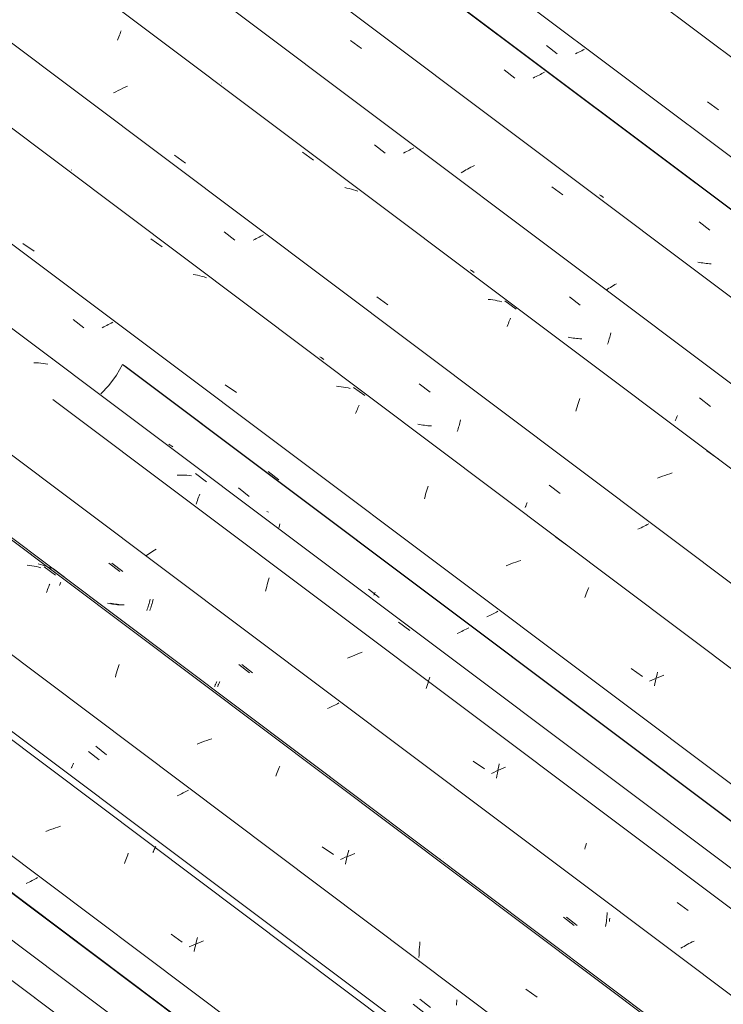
# Model space of a CAD drawing. Header units: metres. Extents: x 6.5 to 21.8, y 0.9 to 11.2.
# Tile 62 of 112: x 14 to 14.6, y 6.1 to 6.9. Entities that reach past the tile are written whole.
import ezdxf

# ---------------------------------------------------------------- set-up
doc = ezdxf.new("R2010")
doc.units = ezdxf.units.M
doc.layers.add('A-GLAZ-CWMG', color=7, linetype='Continuous', lineweight=5)

# ---------------------------------------------------------------- blocks, each defined once
blk = doc.blocks.new('FP_63-ISO_02')
at = {"layer": 'A-GLAZ-CWMG', "color": 9, "true_color": 0xc0c0c0}
for p, q in [((14.42496, 6.89305), (14.4342, 6.88585)), ((14.45135, 6.88666), (14.45, 6.88602)), ((14.45268, 6.8873), (14.45135, 6.88666)), ((14.45399, 6.88796), (14.45268, 6.8873)), ((14.45528, 6.88862), (14.45399, 6.88796)), ((14.45655, 6.88928), (14.45528, 6.88862)), ((14.45779, 6.88995), (14.45655, 6.88928))]:
    blk.add_line(p, q, dxfattribs=at)
blk = doc.blocks.new('FP_64-ISO_02')
at = {"layer": 'A-GLAZ-CWMG'}
blk.add_line((17.0559, 5.02773), (13.73104, 7.52322), dxfattribs=at)
at = {"layer": 'A-GLAZ-CWMG', "color": 9, "true_color": 0xc0c0c0}
blk.add_line((14.56348, 6.84458), (14.57306, 6.83777), dxfattribs=at)
blk = doc.blocks.new('Rectangular Mullion - Telha Fibrocimento - Ondulada-1908998-ISO_02')
at = {"layer": 'A-GLAZ-CWMG'}
blk.add_line((16.99501, 4.98733), (13.84113, 7.35449), dxfattribs=at)
for name in ['FP_63-ISO_02', 'FP_64-ISO_02']:
    blk.add_blockref(name, (0, 0), dxfattribs=at)
blk = doc.blocks.new('FP_208-ISO_02')
at = {"layer": 'A-GLAZ-CWMG'}
blk.add_line((15.66098, 4.81503), (13.68773, 6.29606), dxfattribs=at)
blk = doc.blocks.new('Rectangular Mullion - Telha Fibrocimento - Ondulada-V194-ISO_02')
at = {"layer": 'A-GLAZ-CWMG'}
for p, q in [((15.72112, 4.84516), (13.74441, 6.32879)), ((15.72333, 4.84389), (13.7447, 6.32896))]:
    blk.add_line(p, q, dxfattribs=at)
blk.add_blockref('FP_208-ISO_02', (0, 0), dxfattribs=at)
blk = doc.blocks.new('FP_221-ISO_02')
at = {"layer": 'A-GLAZ-CWMG'}
blk.add_line((15.68488, 4.83182), (13.6272, 6.37622), dxfattribs=at)
blk = doc.blocks.new('FP_222-ISO_02')
at = {"layer": 'A-GLAZ-CWMG', "color": 9, "true_color": 0xc0c0c0}
for p, q in [((13.97815, 6.17236), (13.97683, 6.17174)), ((13.97945, 6.17298), (13.97815, 6.17236)), ((13.98072, 6.17361), (13.97945, 6.17298)), ((13.98198, 6.17425), (13.98072, 6.17361)), ((13.98322, 6.17489), (13.98198, 6.17425)), ((13.98443, 6.17553), (13.98322, 6.17489)), ((13.98562, 6.17617), (13.98443, 6.17553)), ((13.98679, 6.17682), (13.98562, 6.17617))]:
    blk.add_line(p, q, dxfattribs=at)
blk = doc.blocks.new('FP_223-ISO_02')
at = {"layer": 'A-GLAZ-CWMG'}
blk.add_line((15.81543, 4.90622), (13.83877, 6.38982), dxfattribs=at)
at = {"layer": 'A-GLAZ-CWMG', "color": 9, "true_color": 0xc0c0c0}
for p, q in [((14.00644, 6.22106), (14.0043, 6.22039)), ((13.99585, 6.21735), (13.99376, 6.21651)), ((13.99794, 6.21817), (13.99585, 6.21735)), ((14.00005, 6.21894), (13.99794, 6.21817)), ((14.00217, 6.21969), (14.00005, 6.21894)), ((14.0043, 6.22039), (14.00217, 6.21969)), ((14.06383, 6.19515), (14.06437, 6.19656)), ((14.06437, 6.19656), (14.06489, 6.19791)), ((14.06167, 6.18909), (14.06221, 6.19067)), ((14.06221, 6.19067), (14.06276, 6.19221)), ((14.06276, 6.19221), (14.0633, 6.1937)), ((14.0633, 6.1937), (14.06383, 6.19515)), ((14.10166, 6.12809), (14.1113, 6.12137)), ((14.12345, 6.11995), (14.12138, 6.11908)), ((14.12245, 6.11733), (14.1229, 6.11933)), ((14.1229, 6.11933), (14.12337, 6.12131)), ((14.12337, 6.12131), (14.12386, 6.12325)), ((14.12554, 6.12078), (14.12345, 6.11995)), ((14.12386, 6.12325), (14.12435, 6.12516)), ((14.12764, 6.12158), (14.12554, 6.12078)), ((14.12975, 6.12235), (14.12764, 6.12158)), ((14.11933, 6.11819), (14.11729, 6.11726)), ((14.12138, 6.11908), (14.11933, 6.11819)), ((14.12159, 6.11325), (14.12201, 6.1153)), ((14.12201, 6.1153), (14.12245, 6.11733))]:
    blk.add_line(p, q, dxfattribs=at)
blk = doc.blocks.new('FP_224-ISO_02')
at = {"layer": 'A-GLAZ-CWMG', "color": 9, "true_color": 0xc0c0c0}
for p, q in [((14.03064, 6.28542), (14.03986, 6.27823)), ((14.10829, 6.24786), (14.107, 6.24725)), ((14.10957, 6.24847), (14.10829, 6.24786)), ((14.11082, 6.24909), (14.10957, 6.24847)), ((14.11206, 6.24972), (14.11082, 6.24909)), ((14.11327, 6.25035), (14.11206, 6.24972)), ((14.11447, 6.25098), (14.11327, 6.25035)), ((14.11564, 6.25161), (14.11447, 6.25098)), ((14.11679, 6.25225), (14.11564, 6.25161)), ((14.3474, 6.06704), (14.34755, 6.06856)), ((14.34755, 6.06856), (14.34768, 6.07009)), ((14.34768, 6.07009), (14.3478, 6.07162)), ((14.31016, 6.06787), (14.31939, 6.0607))]:
    blk.add_line(p, q, dxfattribs=at)
blk = doc.blocks.new('FP_225-ISO_02')
at = {"layer": 'A-GLAZ-CWMG'}
blk.add_line((15.9449, 4.98081), (13.88722, 6.52522), dxfattribs=at)
at = {"layer": 'A-GLAZ-CWMG', "color": 9, "true_color": 0xc0c0c0}
for p, q in [((13.97992, 6.44546), (13.97789, 6.44566)), ((13.98192, 6.44521), (13.97992, 6.44546)), ((13.98391, 6.4449), (13.98192, 6.44521)), ((13.98587, 6.44454), (13.98391, 6.4449)), ((13.98781, 6.44411), (13.98587, 6.44454)), ((13.98971, 6.44364), (13.98781, 6.44411)), ((13.99247, 6.44438), (14.00206, 6.43731)), ((13.99491, 6.4237), (13.99542, 6.42497)), ((13.99542, 6.42497), (13.99592, 6.42619)), ((13.99592, 6.42619), (13.9964, 6.42736)), ((13.9964, 6.42736), (13.99688, 6.42848)), ((13.99688, 6.42848), (13.99733, 6.42956)), ((13.99439, 6.42238), (13.99491, 6.4237)), ((14.05533, 6.355), (14.05586, 6.35679)), ((14.05586, 6.35679), (14.0564, 6.35854)), ((14.0564, 6.35854), (14.05694, 6.36024)), ((14.05378, 6.34944), (14.05429, 6.35133)), ((14.05429, 6.35133), (14.0548, 6.35318)), ((14.0548, 6.35318), (14.05533, 6.355)), ((14.1262, 6.29266), (14.12411, 6.29183)), ((14.1283, 6.29345), (14.1262, 6.29266)), ((14.13041, 6.29422), (14.1283, 6.29345)), ((14.13254, 6.29494), (14.13041, 6.29422)), ((14.13468, 6.29563), (14.13254, 6.29494)), ((14.13682, 6.29628), (14.13468, 6.29563)), ((14.19471, 6.27154), (14.19524, 6.27287)), ((14.19201, 6.26419), (14.19256, 6.26575)), ((14.19256, 6.26575), (14.19311, 6.26726)), ((14.19311, 6.26726), (14.19365, 6.26873)), ((14.19365, 6.26873), (14.19418, 6.27016)), ((14.19418, 6.27016), (14.19471, 6.27154)), ((14.23189, 6.20335), (14.24153, 6.19662)), ((14.25315, 6.19455), (14.25362, 6.19651)), ((14.25362, 6.19651), (14.25411, 6.19844)), ((14.25579, 6.19598), (14.2537, 6.19516)), ((14.25411, 6.19844), (14.25462, 6.20034)), ((14.2579, 6.19677), (14.25579, 6.19598)), ((14.26002, 6.19752), (14.2579, 6.19677)), ((14.24956, 6.19343), (14.24752, 6.19251)), ((14.25162, 6.19431), (14.24956, 6.19343)), ((14.2537, 6.19516), (14.25162, 6.19431)), ((14.2518, 6.1885), (14.25223, 6.19055)), ((14.25223, 6.19055), (14.25268, 6.19256)), ((14.25268, 6.19256), (14.25315, 6.19455)), ((14.31558, 6.11706), (14.31577, 6.11928)), ((14.31577, 6.11928), (14.316, 6.12149)), ((14.3152, 6.11036), (14.31529, 6.1126)), ((14.31529, 6.1126), (14.31542, 6.11484)), ((14.31542, 6.11484), (14.31558, 6.11706)), ((14.31513, 6.10811), (14.3152, 6.11036)), ((14.40726, 6.0808), (14.41691, 6.07405))]:
    blk.add_line(p, q, dxfattribs=at)
blk = doc.blocks.new('FP_226-ISO_02')
at = {"layer": 'A-GLAZ-CWMG', "color": 9, "true_color": 0xc0c0c0}
for p, q in [((14.04822, 6.4476), (14.05745, 6.44041)), ((14.08343, 6.4153), (14.08378, 6.41661)), ((14.04842, 6.41284), (14.04701, 6.41316)), ((14.04984, 6.41256), (14.04842, 6.41284)), ((14.05127, 6.41231), (14.04984, 6.41256)), ((14.05271, 6.41209), (14.05127, 6.41231)), ((14.05417, 6.41191), (14.05271, 6.41209)), ((14.05564, 6.41176), (14.05417, 6.41191)), ((14.05711, 6.41165), (14.05564, 6.41176)), ((14.0586, 6.41156), (14.05711, 6.41165)), ((14.08088, 6.40679), (14.08125, 6.40793)), ((14.08125, 6.40793), (14.08163, 6.40909)), ((14.08163, 6.40909), (14.082, 6.41028)), ((14.082, 6.41028), (14.08236, 6.4115)), ((14.08236, 6.4115), (14.08273, 6.41274)), ((14.08273, 6.41274), (14.08308, 6.41401)), ((14.08308, 6.41401), (14.08343, 6.4153)), ((14.1601, 6.36043), (14.16933, 6.35325)), ((14.13919, 6.34132), (14.13937, 6.34173)), ((14.13937, 6.34173), (14.13957, 6.34218)), ((14.13957, 6.34218), (14.13978, 6.34267)), ((14.13978, 6.34267), (14.14001, 6.34319)), ((14.14001, 6.34319), (14.14025, 6.34374)), ((14.14025, 6.34374), (14.14051, 6.34434)), ((14.14051, 6.34434), (14.14079, 6.34496)), ((14.14079, 6.34496), (14.14108, 6.34563)), ((14.23773, 6.32288), (14.23647, 6.32228)), ((14.23897, 6.32347), (14.23773, 6.32288)), ((14.2402, 6.32408), (14.23897, 6.32347)), ((14.2414, 6.32469), (14.2402, 6.32408)), ((14.24259, 6.3253), (14.2414, 6.32469)), ((14.24376, 6.32592), (14.24259, 6.3253)), ((14.24491, 6.32654), (14.24376, 6.32592)), ((14.24604, 6.32716), (14.24491, 6.32654)), ((14.33345, 6.19291), (14.33342, 6.19298)), ((14.47704, 6.14362), (14.47717, 6.14515)), ((14.47717, 6.14515), (14.47729, 6.14668)), ((14.43965, 6.1429), (14.44888, 6.13573)), ((14.47608, 6.13611), (14.47631, 6.13759)), ((14.47631, 6.13759), (14.47652, 6.13908)), ((14.47652, 6.13908), (14.47671, 6.14059)), ((14.47671, 6.14059), (14.47688, 6.1421)), ((14.47688, 6.1421), (14.47704, 6.14362)), ((14.47584, 6.13465), (14.47608, 6.13611))]:
    blk.add_line(p, q, dxfattribs=at)
blk = doc.blocks.new('FP_227-ISO_02')
at = {"layer": 'A-GLAZ-CWMG'}
blk.add_line((16.05746, 5.04394), (13.99978, 6.58834), dxfattribs=at)
at = {"layer": 'A-GLAZ-CWMG', "color": 9, "true_color": 0xc0c0c0}
for p, q in [((14.08749, 6.45865), (14.08613, 6.45784)), ((14.08886, 6.45945), (14.08749, 6.45865)), ((14.08098, 6.45453), (14.07975, 6.4537)), ((14.08223, 6.45536), (14.08098, 6.45453)), ((14.0835, 6.45619), (14.08223, 6.45536)), ((14.08481, 6.45702), (14.0835, 6.45619)), ((14.08613, 6.45784), (14.08481, 6.45702)), ((14.45838, 6.20293), (14.45877, 6.20439)), ((14.45877, 6.20439), (14.45917, 6.20582)), ((14.45917, 6.20582), (14.4594, 6.20661)), ((14.45801, 6.20146), (14.45838, 6.20293)), ((14.54616, 6.11925), (14.54475, 6.11846)), ((14.54759, 6.12003), (14.54616, 6.11925)), ((14.54904, 6.12079), (14.54759, 6.12003)), ((14.55051, 6.12154), (14.54904, 6.12079)), ((14.552, 6.12227), (14.55051, 6.12154)), ((14.54199, 6.11686), (14.54065, 6.11604)), ((14.54336, 6.11766), (14.54199, 6.11686)), ((14.54475, 6.11846), (14.54336, 6.11766))]:
    blk.add_line(p, q, dxfattribs=at)
blk = doc.blocks.new('FP_228-ISO_02')
at = {"layer": 'A-GLAZ-CWMG', "color": 9, "true_color": 0xc0c0c0}
for p, q in [((14.15982, 6.51223), (14.16905, 6.50503)), ((14.19432, 6.47737), (14.19468, 6.47863)), ((14.19468, 6.47863), (14.19503, 6.47992)), ((14.19503, 6.47992), (14.19537, 6.48124)), ((14.2717, 6.42506), (14.28093, 6.41787)), ((14.35569, 6.3907), (14.35448, 6.39006)), ((14.35689, 6.39135), (14.35569, 6.3907)), ((14.35806, 6.39199), (14.35689, 6.39135)), ((14.3494, 6.38752), (14.34809, 6.38691)), ((14.3507, 6.38815), (14.3494, 6.38752)), ((14.35198, 6.38878), (14.3507, 6.38815)), ((14.35324, 6.38942), (14.35198, 6.38878)), ((14.35448, 6.39006), (14.35324, 6.38942))]:
    blk.add_line(p, q, dxfattribs=at)
blk = doc.blocks.new('Rectangular Mullion - Telha Fibrocimento - Ondulada-V213-ISO_02')
at = {"layer": 'A-GLAZ-CWMG'}
for p, q in [((14.05992, 6.61847), (14.06213, 6.61721)), ((16.11761, 5.07407), (14.05992, 6.61847)), ((16.11981, 5.0728), (14.06213, 6.61721)), ((16.00549, 5.00852), (13.94781, 6.55292)), ((15.87613, 4.93374), (13.89749, 6.41882)), ((15.74608, 4.85848), (13.76855, 6.34273))]:
    blk.add_line(p, q, dxfattribs=at)
blk.add_polyline3d([(14.04125, 6.59321, 0), (14.04811, 6.60052, 0), (14.05461, 6.60925, 0), (14.05992, 6.61847, 0)], dxfattribs=at)
for name in ['FP_227-ISO_02', 'FP_225-ISO_02', 'FP_228-ISO_02', 'FP_226-ISO_02', 'FP_223-ISO_02', 'FP_221-ISO_02', 'FP_224-ISO_02', 'FP_222-ISO_02']:
    blk.add_blockref(name, (0, 0), dxfattribs=at)
blk = doc.blocks.new('FP_235-ISO_02')
at = {"layer": 'A-GLAZ-CWMG'}
blk.add_line((15.82298, 4.90778), (13.8479, 6.39019), dxfattribs=at)
at = {"layer": 'A-GLAZ-CWMG', "color": 9, "true_color": 0xc0c0c0}
for p, q in [((14.08607, 6.19841), (14.08647, 6.19933)), ((14.08647, 6.19933), (14.08686, 6.20021)), ((14.08686, 6.20021), (14.08724, 6.20104)), ((14.08724, 6.20104), (14.0876, 6.20184)), ((14.0876, 6.20184), (14.08794, 6.20259)), ((14.08794, 6.20259), (14.08827, 6.20329)), ((14.08827, 6.20329), (14.08858, 6.20396))]:
    blk.add_line(p, q, dxfattribs=at)
blk = doc.blocks.new('FP_236-ISO_02')
at = {"layer": 'A-GLAZ-CWMG', "color": 9, "true_color": 0xc0c0c0}
for p, q in [((14.03685, 6.28986), (14.04607, 6.28266)), ((14.01601, 6.27152), (14.01624, 6.27204)), ((14.01624, 6.27204), (14.0165, 6.27261)), ((14.0165, 6.27261), (14.01678, 6.27323)), ((14.01678, 6.27323), (14.01707, 6.27389)), ((14.01707, 6.27389), (14.01739, 6.27459)), ((14.01739, 6.27459), (14.01772, 6.27534)), ((14.0158, 6.27105), (14.01601, 6.27152)), ((14.20982, 6.12266), (14.20979, 6.12275)), ((14.31598, 6.0721), (14.32519, 6.06492))]:
    blk.add_line(p, q, dxfattribs=at)
blk = doc.blocks.new('FP_237-ISO_02')
at = {"layer": 'A-GLAZ-CWMG'}
blk.add_line((15.94736, 4.98107), (13.73104, 6.64454), dxfattribs=at)
at = {"layer": 'A-GLAZ-CWMG', "color": 9, "true_color": 0xc0c0c0}
for p, q in [((13.9893, 6.44646), (13.98739, 6.44695)), ((13.99118, 6.44591), (13.9893, 6.44646)), ((13.99303, 6.4453), (13.99118, 6.44591)), ((13.99484, 6.44463), (13.99303, 6.4453)), ((13.99663, 6.4439), (13.99484, 6.44463)), ((13.99837, 6.44312), (13.99663, 6.4439)), ((14.00048, 6.44272), (14.01002, 6.4356)), ((14.00557, 6.42818), (14.00593, 6.42898)), ((14.00593, 6.42898), (14.00627, 6.42974)), ((14.00627, 6.42974), (14.0066, 6.43047)), ((14.0066, 6.43047), (14.00691, 6.43115))]:
    blk.add_line(p, q, dxfattribs=at)
blk = doc.blocks.new('FP_238-ISO_02')
at = {"layer": 'A-GLAZ-CWMG', "color": 9, "true_color": 0xc0c0c0}
for p, q in [((14.05083, 6.44757), (14.06006, 6.44037)), ((14.08603, 6.41526), (14.08638, 6.41657)), ((14.051, 6.41283), (14.04959, 6.41315)), ((14.05242, 6.41255), (14.051, 6.41283)), ((14.05385, 6.4123), (14.05242, 6.41255)), ((14.05529, 6.41209), (14.05385, 6.4123)), ((14.05675, 6.41191), (14.05529, 6.41209)), ((14.05822, 6.41176), (14.05675, 6.41191)), ((14.0597, 6.41164), (14.05822, 6.41176)), ((14.06118, 6.41156), (14.0597, 6.41164)), ((14.08347, 6.40678), (14.08384, 6.40791)), ((14.08384, 6.40791), (14.08422, 6.40907)), ((14.08422, 6.40907), (14.08459, 6.41026)), ((14.08459, 6.41026), (14.08496, 6.41147)), ((14.08496, 6.41147), (14.08532, 6.41271)), ((14.08532, 6.41271), (14.08568, 6.41398)), ((14.08568, 6.41398), (14.08603, 6.41526)), ((14.16269, 6.36038), (14.17191, 6.35319)), ((14.14175, 6.34131), (14.14193, 6.34172)), ((14.14193, 6.34172), (14.14212, 6.34217)), ((14.14212, 6.34217), (14.14234, 6.34266)), ((14.14234, 6.34266), (14.14257, 6.34318)), ((14.14257, 6.34318), (14.14282, 6.34374)), ((14.14282, 6.34374), (14.14308, 6.34433)), ((14.14308, 6.34433), (14.14335, 6.34496)), ((14.14335, 6.34496), (14.14364, 6.34562)), ((14.33596, 6.19289), (14.33593, 6.19297)), ((14.44217, 6.14281), (14.45139, 6.13564)), ((14.47909, 6.13894), (14.47928, 6.14044)), ((14.47928, 6.14044), (14.47946, 6.14195))]:
    blk.add_line(p, q, dxfattribs=at)
blk = doc.blocks.new('FP_239-ISO_02')
at = {"layer": 'A-GLAZ-CWMG'}
blk.add_line((16.08136, 5.06073), (13.73104, 6.82477), dxfattribs=at)
at = {"layer": 'A-GLAZ-CWMG', "color": 9, "true_color": 0xc0c0c0}
for p, q in [((13.98551, 6.61998), (13.98344, 6.62005)), ((13.98756, 6.61985), (13.98551, 6.61998)), ((13.98959, 6.61967), (13.98756, 6.61985)), ((13.9916, 6.61944), (13.98959, 6.61967)), ((13.99359, 6.61915), (13.9916, 6.61944)), ((13.99931, 6.62395), (13.99926, 6.62404)), ((13.99934, 6.6238), (13.99931, 6.62395)), ((13.99932, 6.62361), (13.99934, 6.6238)), ((13.99556, 6.61881), (13.99359, 6.61915)), ((14.10913, 6.5233), (14.10703, 6.52324)), ((14.11122, 6.5233), (14.10913, 6.5233)), ((14.1133, 6.52326), (14.11122, 6.5233)), ((14.11536, 6.52316), (14.1133, 6.52326)), ((14.1174, 6.52301), (14.11536, 6.52316)), ((14.11942, 6.52281), (14.1174, 6.52301)), ((14.12264, 6.52457), (14.13227, 6.51756)), ((14.12381, 6.49991), (14.12435, 6.50139)), ((14.12435, 6.50139), (14.12489, 6.50283)), ((14.12489, 6.50283), (14.12541, 6.50423)), ((14.12541, 6.50423), (14.12593, 6.50558)), ((14.12593, 6.50558), (14.12645, 6.50688)), ((14.12327, 6.49838), (14.12381, 6.49991)), ((14.18501, 6.43121), (14.18551, 6.4331)), ((14.18551, 6.4331), (14.18603, 6.43496)), ((14.18313, 6.42336), (14.18358, 6.42536)), ((14.18358, 6.42536), (14.18404, 6.42734)), ((14.18404, 6.42734), (14.18452, 6.42929)), ((14.18452, 6.42929), (14.18501, 6.43121)), ((14.29762, 6.39674), (14.30723, 6.38968)), ((14.25576, 6.36663), (14.25373, 6.36569)), ((14.2578, 6.36754), (14.25576, 6.36663)), ((14.25986, 6.36842), (14.2578, 6.36754)), ((14.26194, 6.36927), (14.25986, 6.36842)), ((14.26403, 6.37009), (14.26194, 6.36927)), ((14.26614, 6.37088), (14.26403, 6.37009)), ((14.32403, 6.34778), (14.32457, 6.34931)), ((14.32133, 6.33956), (14.32187, 6.34128)), ((14.32187, 6.34128), (14.32241, 6.34296)), ((14.32241, 6.34296), (14.32295, 6.34461)), ((14.32295, 6.34461), (14.32349, 6.34622)), ((14.32349, 6.34622), (14.32403, 6.34778)), ((14.36195, 6.2772), (14.37159, 6.27051)), ((14.38345, 6.27075), (14.38389, 6.27278)), ((14.38389, 6.27278), (14.38434, 6.27478)), ((14.38972, 6.27204), (14.38765, 6.27117)), ((14.37955, 6.26742), (14.37758, 6.26642)), ((14.38154, 6.2684), (14.37955, 6.26742)), ((14.38356, 6.26935), (14.38154, 6.2684)), ((14.3819, 6.2624), (14.38225, 6.26452)), ((14.38225, 6.26452), (14.38263, 6.26662)), ((14.38263, 6.26662), (14.38303, 6.2687)), ((14.38303, 6.2687), (14.38345, 6.27075)), ((14.3856, 6.27027), (14.38356, 6.26935)), ((14.38765, 6.27117), (14.3856, 6.27027)), ((14.5374, 6.15537), (14.54706, 6.14866))]:
    blk.add_line(p, q, dxfattribs=at)
blk = doc.blocks.new('FP_240-ISO_02')
at = {"layer": 'A-GLAZ-CWMG', "color": 9, "true_color": 0xc0c0c0}
for p, q in [((14.01734, 6.65724), (14.02658, 6.65004)), ((14.04894, 6.65355), (14.04767, 6.65287)), ((14.0502, 6.65423), (14.04894, 6.65355)), ((14.05143, 6.65491), (14.0502, 6.65423)), ((14.04369, 6.65087), (14.04232, 6.65022)), ((14.04504, 6.65153), (14.04369, 6.65087)), ((14.04637, 6.6522), (14.04504, 6.65153)), ((14.04767, 6.65287), (14.04637, 6.6522)), ((14.10082, 6.54914), (14.0997, 6.54995)), ((14.10197, 6.54837), (14.10082, 6.54914)), ((14.10314, 6.54763), (14.10197, 6.54837)), ((14.18532, 6.52642), (14.19456, 6.51923)), ((14.18556, 6.49154), (14.18416, 6.49185)), ((14.27637, 6.42001), (14.27655, 6.42042)), ((14.27655, 6.42042), (14.27675, 6.42087)), ((14.27675, 6.42087), (14.27696, 6.42136)), ((14.27696, 6.42136), (14.27719, 6.42189)), ((14.27719, 6.42189), (14.27744, 6.42245)), ((14.37482, 6.40181), (14.37358, 6.40123)), ((14.37604, 6.40241), (14.37482, 6.40181)), ((14.37725, 6.40301), (14.37604, 6.40241)), ((14.37843, 6.40361), (14.37725, 6.40301)), ((14.3796, 6.40422), (14.37843, 6.40361)), ((14.38075, 6.40483), (14.3796, 6.40422)), ((14.38188, 6.40544), (14.38075, 6.40483)), ((14.38298, 6.40606), (14.38188, 6.40544)), ((14.47067, 6.27153), (14.47065, 6.27161))]:
    blk.add_line(p, q, dxfattribs=at)
blk = doc.blocks.new('FP_241-ISO_02')
at = {"layer": 'A-GLAZ-CWMG'}
blk.add_line((16.21192, 5.13513), (13.73104, 6.99716), dxfattribs=at)
at = {"layer": 'A-GLAZ-CWMG', "color": 9, "true_color": 0xc0c0c0}
for p, q in [((13.97415, 6.7228), (13.98372, 6.7161)), ((14.08429, 6.72676), (14.0939, 6.71974)), ((14.12264, 6.69572), (14.12066, 6.69604)), ((14.1246, 6.69534), (14.12264, 6.69572)), ((14.12653, 6.6949), (14.1246, 6.69534)), ((14.12843, 6.69441), (14.12653, 6.6949)), ((14.13031, 6.69387), (14.12843, 6.69441)), ((14.13216, 6.69326), (14.13031, 6.69387)), ((14.14836, 6.60098), (14.15796, 6.59428)), ((14.24615, 6.59958), (14.24411, 6.59975)), ((14.24817, 6.59936), (14.24615, 6.59958)), ((14.25017, 6.59908), (14.24817, 6.59936)), ((14.25214, 6.59874), (14.25017, 6.59908)), ((14.25409, 6.59835), (14.25214, 6.59874)), ((14.25602, 6.59791), (14.25409, 6.59835)), ((14.25884, 6.59877), (14.26843, 6.59171)), ((14.26054, 6.57626), (14.26107, 6.57761)), ((14.26107, 6.57761), (14.26158, 6.57891)), ((14.26158, 6.57891), (14.26209, 6.58015)), ((14.26209, 6.58015), (14.26258, 6.58135)), ((14.26258, 6.58135), (14.26307, 6.5825)), ((14.26307, 6.5825), (14.26353, 6.5836)), ((14.32143, 6.50863), (14.32196, 6.51043)), ((14.32196, 6.51043), (14.3225, 6.5122)), ((14.3225, 6.5122), (14.32304, 6.51392)), ((14.3199, 6.50301), (14.3204, 6.50492)), ((14.3204, 6.50492), (14.32091, 6.50679)), ((14.32091, 6.50679), (14.32143, 6.50863)), ((14.43297, 6.47002), (14.44254, 6.46292)), ((14.40288, 6.44988), (14.40074, 6.44922)), ((14.39228, 6.44618), (14.39019, 6.44533)), ((14.39437, 6.44699), (14.39228, 6.44618)), ((14.39648, 6.44777), (14.39437, 6.44699)), ((14.3986, 6.44851), (14.39648, 6.44777)), ((14.40074, 6.44922), (14.3986, 6.44851)), ((14.46022, 6.42395), (14.46076, 6.42535)), ((14.46076, 6.42535), (14.46128, 6.42671)), ((14.45804, 6.41787), (14.45859, 6.41945)), ((14.45859, 6.41945), (14.45913, 6.421)), ((14.45913, 6.421), (14.45968, 6.42249)), ((14.45968, 6.42249), (14.46022, 6.42395)), ((14.49795, 6.35675), (14.50758, 6.35002)), ((14.51972, 6.3486), (14.51765, 6.34773)), ((14.51917, 6.34798), (14.51964, 6.34996)), ((14.51964, 6.34996), (14.52012, 6.3519)), ((14.5218, 6.34943), (14.51972, 6.3486)), ((14.52012, 6.3519), (14.52062, 6.35382)), ((14.5239, 6.35024), (14.5218, 6.34943)), ((14.52601, 6.35101), (14.5239, 6.35024)), ((14.5156, 6.34683), (14.51356, 6.3459)), ((14.51765, 6.34773), (14.5156, 6.34683)), ((14.51785, 6.34188), (14.51827, 6.34394)), ((14.51827, 6.34394), (14.51871, 6.34597)), ((14.51871, 6.34597), (14.51917, 6.34798))]:
    blk.add_line(p, q, dxfattribs=at)
blk = doc.blocks.new('FP_242-ISO_02')
at = {"layer": 'A-GLAZ-CWMG', "color": 9, "true_color": 0xc0c0c0}
for p, q in [((14.01585, 6.78586), (14.01584, 6.78596)), ((14.01589, 6.78579), (14.01585, 6.78586)), ((14.14742, 6.73262), (14.15667, 6.72543)), ((14.1802, 6.72957), (14.17896, 6.7289)), ((14.18141, 6.73024), (14.1802, 6.72957)), ((14.17377, 6.72626), (14.17241, 6.72561)), ((14.1751, 6.72691), (14.17377, 6.72626)), ((14.17641, 6.72757), (14.1751, 6.72691)), ((14.17769, 6.72823), (14.17641, 6.72757)), ((14.17896, 6.7289), (14.17769, 6.72823)), ((14.23089, 6.62445), (14.22977, 6.62526)), ((14.23204, 6.62368), (14.23089, 6.62445)), ((14.23321, 6.62294), (14.23204, 6.62368)), ((14.31543, 6.60183), (14.32467, 6.59464)), ((14.35033, 6.56823), (14.35068, 6.56953)), ((14.35068, 6.56953), (14.35102, 6.57085)), ((14.31567, 6.5669), (14.31426, 6.56721)), ((14.31709, 6.56662), (14.31567, 6.5669)), ((14.31852, 6.56638), (14.31709, 6.56662)), ((14.31997, 6.56617), (14.31852, 6.56638)), ((14.32143, 6.566), (14.31997, 6.56617)), ((14.32289, 6.56586), (14.32143, 6.566)), ((14.32437, 6.56575), (14.32289, 6.56586)), ((14.32586, 6.56567), (14.32437, 6.56575)), ((14.34814, 6.56098), (14.34852, 6.56212)), ((14.34852, 6.56212), (14.34889, 6.56329)), ((14.34889, 6.56329), (14.34926, 6.56449)), ((14.34926, 6.56449), (14.34962, 6.56571)), ((14.34962, 6.56571), (14.34998, 6.56696)), ((14.34998, 6.56696), (14.35033, 6.56823)), ((14.42738, 6.51472), (14.43662, 6.50754)), ((14.40648, 6.49535), (14.40666, 6.49577)), ((14.40666, 6.49577), (14.40686, 6.49622)), ((14.40686, 6.49622), (14.40707, 6.49672)), ((14.40707, 6.49672), (14.40731, 6.49725)), ((14.40731, 6.49725), (14.40755, 6.49781)), ((14.40755, 6.49781), (14.40782, 6.49841)), ((14.40782, 6.49841), (14.40809, 6.49905)), ((14.40809, 6.49905), (14.40838, 6.49972)), ((14.5051, 6.47734), (14.50371, 6.47668)), ((14.50646, 6.47801), (14.5051, 6.47734)), ((14.50781, 6.47868), (14.50646, 6.47801)), ((14.50912, 6.47936), (14.50781, 6.47868)), ((14.51042, 6.48005), (14.50912, 6.47936)), ((14.51169, 6.48073), (14.51042, 6.48005)), ((14.51293, 6.48142), (14.51169, 6.48073))]:
    blk.add_line(p, q, dxfattribs=at)
blk = doc.blocks.new('FP_243-ISO_02')
at = {"layer": 'A-GLAZ-CWMG'}
blk.add_line((16.34138, 5.20973), (13.73104, 7.16893), dxfattribs=at)
at = {"layer": 'A-GLAZ-CWMG', "color": 9, "true_color": 0xc0c0c0}
for p, q in [((14.05562, 6.8977), (14.05616, 6.89915)), ((14.05616, 6.89915), (14.0567, 6.90056)), ((14.0567, 6.90056), (14.05723, 6.90192)), ((14.05723, 6.90192), (14.05775, 6.90323)), ((14.05775, 6.90323), (14.05826, 6.90449)), ((14.05826, 6.90449), (14.05876, 6.90571)), ((14.06207, 6.85721), (14.06005, 6.85626)), ((14.06411, 6.85813), (14.06207, 6.85721)), ((14.05414, 6.85327), (14.05222, 6.85224)), ((14.05609, 6.85429), (14.05414, 6.85327)), ((14.05806, 6.85529), (14.05609, 6.85429)), ((14.06005, 6.85626), (14.05806, 6.85529)), ((14.10458, 6.79865), (14.11415, 6.79194)), ((14.21481, 6.80136), (14.22441, 6.79433)), ((14.25318, 6.77042), (14.25121, 6.77078)), ((14.25511, 6.76999), (14.25318, 6.77042)), ((14.25702, 6.76951), (14.25511, 6.76999)), ((14.2589, 6.76897), (14.25702, 6.76951)), ((14.26076, 6.76838), (14.2589, 6.76897)), ((14.26258, 6.76773), (14.26076, 6.76838)), ((14.27877, 6.67666), (14.28836, 6.66994)), ((14.37664, 6.67438), (14.37462, 6.67458)), ((14.37865, 6.67411), (14.37664, 6.67438)), ((14.38063, 6.67379), (14.37865, 6.67411)), ((14.38259, 6.67342), (14.38063, 6.67379)), ((14.38452, 6.67299), (14.38259, 6.67342)), ((14.38643, 6.6725), (14.38452, 6.67299)), ((14.38918, 6.67321), (14.39876, 6.66614)), ((14.3916, 6.65265), (14.39212, 6.65392)), ((14.39212, 6.65392), (14.39262, 6.65513)), ((14.39262, 6.65513), (14.3931, 6.6563)), ((14.3931, 6.6563), (14.39358, 6.65741)), ((14.39358, 6.65741), (14.39404, 6.65848)), ((14.39108, 6.65134), (14.3916, 6.65265)), ((14.45191, 6.58395), (14.45244, 6.58574)), ((14.45244, 6.58574), (14.45298, 6.58748)), ((14.45298, 6.58748), (14.45353, 6.58918)), ((14.45035, 6.5784), (14.45086, 6.58028)), ((14.45086, 6.58028), (14.45138, 6.58214)), ((14.45138, 6.58214), (14.45191, 6.58395)), ((14.56313, 6.54434), (14.57269, 6.53723)), ((14.52267, 6.52152), (14.52058, 6.52069)), ((14.52477, 6.52232), (14.52267, 6.52152)), ((14.52689, 6.52308), (14.52477, 6.52232)), ((14.52901, 6.5238), (14.52689, 6.52308)), ((14.53115, 6.52449), (14.52901, 6.5238)), ((14.5333, 6.52513), (14.53115, 6.52449))]:
    blk.add_line(p, q, dxfattribs=at)
blk = doc.blocks.new('FP_244-ISO_02')
at = {"layer": 'A-GLAZ-CWMG', "color": 9, "true_color": 0xc0c0c0}
for p, q in [((14.1452, 6.86074), (14.14519, 6.86085)), ((14.14523, 6.86067), (14.1452, 6.86074)), ((14.27682, 6.80756), (14.28607, 6.80037)), ((14.30316, 6.80119), (14.30182, 6.80055)), ((14.30447, 6.80183), (14.30316, 6.80119)), ((14.30576, 6.80248), (14.30447, 6.80183)), ((14.30703, 6.80313), (14.30576, 6.80248)), ((14.30828, 6.80379), (14.30703, 6.80313)), ((14.3095, 6.80445), (14.30828, 6.80379)), ((14.31071, 6.80511), (14.3095, 6.80445)), ((14.36025, 6.69933), (14.35912, 6.70013)), ((14.3614, 6.69856), (14.36025, 6.69933)), ((14.36258, 6.69783), (14.3614, 6.69856)), ((14.44484, 6.67679), (14.45408, 6.6696)), ((14.48009, 6.64449), (14.48043, 6.64581)), ((14.44507, 6.64183), (14.44366, 6.64213)), ((14.44649, 6.64155), (14.44507, 6.64183)), ((14.44792, 6.64131), (14.44649, 6.64155)), ((14.44937, 6.64111), (14.44792, 6.64131)), ((14.45083, 6.64094), (14.44937, 6.64111)), ((14.4523, 6.6408), (14.45083, 6.64094)), ((14.45378, 6.64069), (14.4523, 6.6408)), ((14.45526, 6.64062), (14.45378, 6.64069)), ((14.47755, 6.63594), (14.47793, 6.63708)), ((14.47793, 6.63708), (14.4783, 6.63825)), ((14.4783, 6.63825), (14.47867, 6.63945)), ((14.47867, 6.63945), (14.47903, 6.64067)), ((14.47903, 6.64067), (14.47939, 6.64192)), ((14.47939, 6.64192), (14.47975, 6.6432)), ((14.47975, 6.6432), (14.48009, 6.64449)), ((14.5568, 6.58969), (14.56604, 6.58251)), ((14.53587, 6.57026), (14.53606, 6.57068)), ((14.53606, 6.57068), (14.53626, 6.57114)), ((14.53626, 6.57114), (14.53647, 6.57164)), ((14.53647, 6.57164), (14.53671, 6.57217)), ((14.53671, 6.57217), (14.53696, 6.57274)), ((14.53696, 6.57274), (14.53722, 6.57335)), ((14.53722, 6.57335), (14.5375, 6.57399)), ((14.5375, 6.57399), (14.53779, 6.57466))]:
    blk.add_line(p, q, dxfattribs=at)
blk = doc.blocks.new('FP_245-ISO_02')
at = {"layer": 'A-GLAZ-CWMG'}
blk.add_line((16.45395, 5.27285), (13.74634, 7.30506), dxfattribs=at)
at = {"layer": 'A-GLAZ-CWMG', "color": 9, "true_color": 0xc0c0c0}
for p, q in [((14.25618, 6.89739), (14.26572, 6.89047)), ((14.36136, 6.78906), (14.3599, 6.78831)), ((14.36284, 6.7898), (14.36136, 6.78906)), ((14.3529, 6.78436), (14.35157, 6.78354)), ((14.35426, 6.78517), (14.3529, 6.78436)), ((14.35564, 6.78597), (14.35426, 6.78517)), ((14.35704, 6.78676), (14.35564, 6.78597)), ((14.35846, 6.78754), (14.35704, 6.78676)), ((14.3599, 6.78831), (14.35846, 6.78754)), ((14.42955, 6.77137), (14.43908, 6.76443)), ((14.48381, 6.68726), (14.48251, 6.68648)), ((14.48512, 6.68803), (14.48381, 6.68726)), ((14.47756, 6.6833), (14.47639, 6.6825)), ((14.47876, 6.6841), (14.47756, 6.6833)), ((14.47999, 6.6849), (14.47876, 6.6841)), ((14.48124, 6.68569), (14.47999, 6.6849)), ((14.48251, 6.68648), (14.48124, 6.68569))]:
    blk.add_line(p, q, dxfattribs=at)
blk = doc.blocks.new('FP_246-ISO_02')
at = {"layer": 'A-GLAZ-CWMG', "color": 9, "true_color": 0xc0c0c0}
for p, q in [((14.38839, 6.87214), (14.39763, 6.86495)), ((14.41471, 6.86574), (14.41341, 6.86512)), ((14.416, 6.86637), (14.41471, 6.86574)), ((14.41726, 6.867), (14.416, 6.86637)), ((14.41851, 6.86764), (14.41726, 6.867)), ((14.41973, 6.86828), (14.41851, 6.86764)), ((14.42093, 6.86892), (14.41973, 6.86828)), ((14.42211, 6.86957), (14.42093, 6.86892)), ((14.42327, 6.87022), (14.42211, 6.86957)), ((14.47176, 6.76386), (14.47062, 6.76465)), ((14.47291, 6.76309), (14.47176, 6.76386)), ((14.47409, 6.76237), (14.47291, 6.76309)), ((14.55641, 6.74138), (14.56565, 6.73419)), ((14.55661, 6.70641), (14.5552, 6.70671)), ((14.55803, 6.70614), (14.55661, 6.70641)), ((14.55947, 6.7059), (14.55803, 6.70614)), ((14.56091, 6.70569), (14.55947, 6.7059)), ((14.56237, 6.70552), (14.56091, 6.70569)), ((14.56384, 6.70539), (14.56237, 6.70552)), ((14.56532, 6.70528), (14.56384, 6.70539)), ((14.56681, 6.70521), (14.56532, 6.70528))]:
    blk.add_line(p, q, dxfattribs=at)
blk = doc.blocks.new('Rectangular Mullion - Telha Fibrocimento - Ondulada-1908999-ISO_02')
at = {"layer": 'A-GLAZ-CWMG'}
for p, q in [((16.51409, 5.30298), (13.78341, 7.3525)), ((16.5163, 5.30171), (13.78371, 7.35267)), ((16.40198, 5.23743), (13.73104, 7.24212)), ((16.27262, 5.16266), (13.73104, 7.07025)), ((16.14257, 5.08739), (13.73104, 6.89737))]:
    blk.add_line(p, q, dxfattribs=at)
for name in ['FP_245-ISO_02', 'FP_246-ISO_02', 'FP_244-ISO_02', 'FP_243-ISO_02', 'FP_241-ISO_02', 'FP_242-ISO_02', 'FP_239-ISO_02', 'FP_240-ISO_02', 'FP_237-ISO_02', 'FP_238-ISO_02', 'FP_235-ISO_02', 'FP_236-ISO_02']:
    blk.add_blockref(name, (0, 0), dxfattribs=at)

msp = doc.modelspace()

# ---------------------------------------------------------------- block references
at = {"layer": 'A-GLAZ-CWMG'}
for name in ['Rectangular Mullion - Telha Fibrocimento - Ondulada-1908998-ISO_02', 'Rectangular Mullion - Telha Fibrocimento - Ondulada-1908999-ISO_02', 'Rectangular Mullion - Telha Fibrocimento - Ondulada-V213-ISO_02', 'Rectangular Mullion - Telha Fibrocimento - Ondulada-V194-ISO_02']:
    msp.add_blockref(name, (0, 0), dxfattribs=at)

doc.saveas('drawing.dxf')
